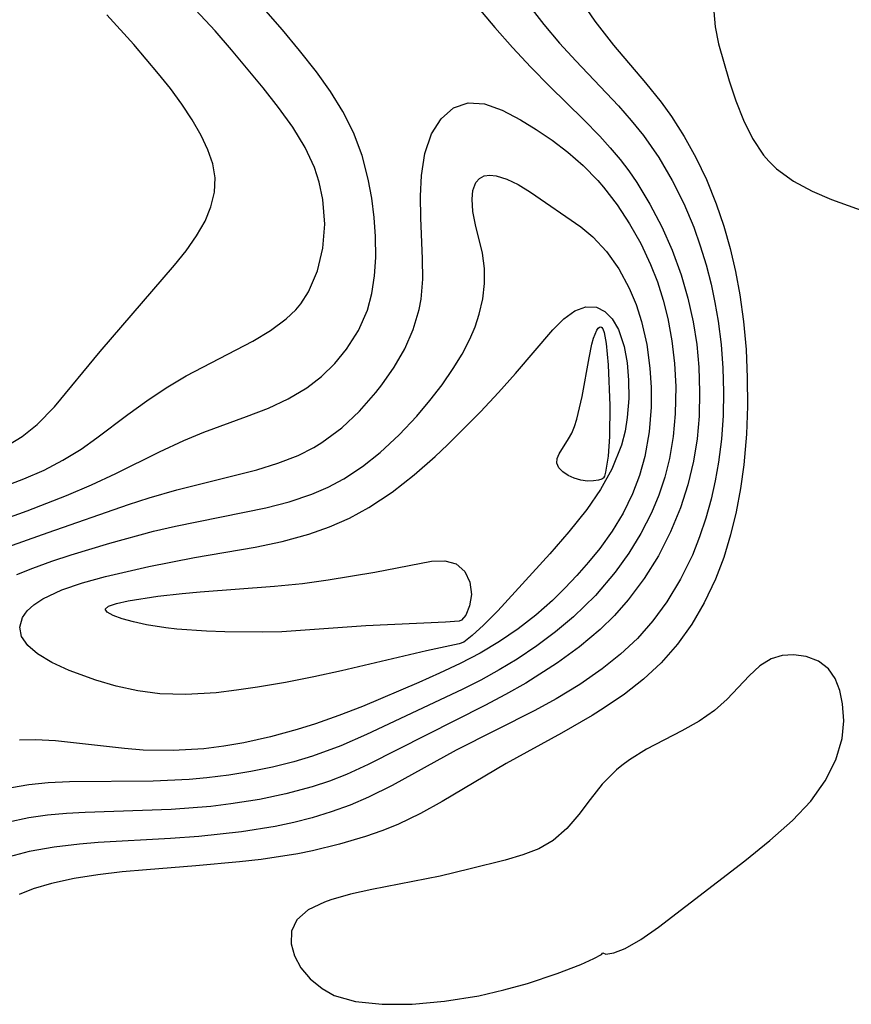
# Model space of a CAD drawing. Header units: metres. Extents: x 1073367 to 1082519, y 1569854 to 1574957.
# Tile 64 of 256: x 1074268 to 1074326, y 1573146 to 1573214. Entities that reach past the tile are written whole.
import ezdxf

# ---------------------------------------------------------------- set-up
doc = ezdxf.new("R2010")
doc.units = ezdxf.units.M
doc.layers.add('CGG_CurvaNivelLidar_v1', color=253, linetype='Continuous', lineweight=30)

msp = doc.modelspace()

# ---------------------------------------------------------------- linework, layer by layer
at = {"layer": 'CGG_CurvaNivelLidar_v1'}
for p, q in [((1074298.8748, 1573221.0715, 64), (1074304.3965, 1573213.9928, 64)), ((1074298.7889, 1573216.4042, 63.5), (1074300.9708, 1573213.7914, 63.5)), ((1074281.5131, 1573213.5603, 64), (1074279.4455, 1573215.7945, 64)), ((1074307.1205, 1573215.415, 64.5), (1074307.9428, 1573214.2248, 64.5)), ((1074275.8539, 1573212.5988, 64.5), (1074273.9749, 1573214.6772, 64.5)), ((1074286.192, 1573213.6274, 63.5), (1074285.0395, 1573214.9461, 63.5)), ((1074316.2092, 1573214.9165, 65), (1074316.3018, 1573213.8444, 65)), ((1074304.3965, 1573213.9928, 64), (1074305.4801, 1573212.7106, 64)), ((1074307.9428, 1573214.2248, 64.5), (1074309.2279, 1573212.5725, 64.5)), ((1074282.6573, 1573212.2447, 64), (1074281.5131, 1573213.5603, 64)), ((1074287.3855, 1573212.1963, 63.5), (1074286.192, 1573213.6274, 63.5)), ((1074300.9708, 1573213.7914, 63.5), (1074302.2067, 1573212.3955, 63.5)), ((1074316.3018, 1573213.8444, 65), (1074316.5459, 1573212.6468, 65)), ((1074277.5822, 1573210.5765, 64.5), (1074275.8539, 1573212.5988, 64.5)), ((1074305.4801, 1573212.7106, 64), (1074306.6045, 1573211.4644, 64)), ((1074316.5459, 1573212.6468, 65), (1074317.2937, 1573210.073, 65)), ((1074284.8483, 1573209.5924, 64), (1074282.6573, 1573212.2447, 64)), ((1074288.5687, 1573210.6956, 63.5), (1074287.3855, 1573212.1963, 63.5)), ((1074302.2067, 1573212.3955, 63.5), (1074303.4828, 1573211.0287, 63.5)), ((1074309.2279, 1573212.5725, 64.5), (1074311.4656, 1573209.9332, 64.5)), ((1074306.6045, 1573211.4644, 64), (1074309.5712, 1573208.3372, 64)), ((1074278.4049, 1573209.5553, 64.5), (1074277.5822, 1573210.5765, 64.5)), ((1074289.54, 1573209.3387, 63.5), (1074288.5687, 1573210.6956, 63.5)), ((1074303.4828, 1573211.0287, 63.5), (1074304.7932, 1573209.6935, 63.5)), ((1074311.4656, 1573209.9332, 64.5), (1074312.5476, 1573208.5897, 64.5)), ((1074317.2937, 1573210.073, 65), (1074317.7527, 1573208.69, 65)), ((1074279.2063, 1573208.4619, 64.5), (1074278.4049, 1573209.5553, 64.5)), ((1074285.9233, 1573208.2223, 64), (1074284.8483, 1573209.5924, 64)), ((1074290.4091, 1573207.9421, 63.5), (1074289.54, 1573209.3387, 63.5)), ((1074304.7932, 1573209.6935, 63.5), (1074307.1385, 1573207.3949, 63.5)), ((1074298.108, 1573208.1885, 63), (1074299.1235, 1573208.5506, 63)), ((1074299.1235, 1573208.5506, 63), (1074300.2541, 1573208.4688, 63)), ((1074312.5476, 1573208.5897, 64.5), (1074313.2642, 1573207.6028, 64.5)), ((1074317.7527, 1573208.69, 65), (1074318.2801, 1573207.3398, 65)), ((1074279.9244, 1573207.3624, 64.5), (1074279.2063, 1573208.4619, 64.5)), ((1074286.917, 1573206.8437, 64), (1074285.9233, 1573208.2223, 64)), ((1074291.1401, 1573206.4934, 63.5), (1074290.4091, 1573207.9421, 63.5)), ((1074297.2396, 1573207.4414, 63), (1074298.108, 1573208.1885, 63)), ((1074300.2541, 1573208.4688, 63), (1074301.475, 1573208.0339, 63)), ((1074301.475, 1573208.0339, 63), (1074302.772, 1573207.3568, 63)), ((1074309.5712, 1573208.3372, 64), (1074310.471, 1573207.3202, 64)), ((1074280.5468, 1573206.2684, 64.5), (1074279.9244, 1573207.3624, 64.5)), ((1074296.5654, 1573206.3841, 63), (1074297.2396, 1573207.4414, 63)), ((1074302.772, 1573207.3568, 63), (1074303.8562, 1573206.6956, 63)), ((1074307.1385, 1573207.3949, 63.5), (1074308.2785, 1573206.2263, 63.5)), ((1074310.471, 1573207.3202, 64), (1074311.3211, 1573206.2661, 64)), ((1074313.2642, 1573207.6028, 64.5), (1074314.1592, 1573206.1982, 64.5)), ((1074318.2801, 1573207.3398, 65), (1074318.906, 1573206.0641, 65)), ((1074287.7803, 1573205.4369, 64), (1074286.917, 1573206.8437, 64)), ((1074291.7342, 1573204.8868, 63.5), (1074291.1401, 1573206.4934, 63.5)), ((1074303.8562, 1573206.6956, 63), (1074304.958, 1573205.9458, 63)), ((1074281.0119, 1573205.2834, 64.5), (1074280.5468, 1573206.2684, 64.5)), ((1074296.1142, 1573205.0321, 63), (1074296.5654, 1573206.3841, 63)), ((1074304.958, 1573205.9458, 63), (1074306.0524, 1573205.1103, 63)), ((1074308.2785, 1573206.2263, 63.5), (1074309.0053, 1573205.425, 63.5)), ((1074311.3211, 1573206.2661, 64), (1074312.3784, 1573204.7459, 64)), ((1074314.1592, 1573206.1982, 64.5), (1074314.9704, 1573204.7312, 64.5)), ((1074318.906, 1573206.0641, 65), (1074319.6678, 1573204.9104, 65)), ((1074281.3461, 1573204.3047, 64.5), (1074281.0119, 1573205.2834, 64.5)), ((1074288.4299, 1573204.0471, 64), (1074287.7803, 1573205.4369, 64)), ((1074306.0524, 1573205.1103, 63), (1074307.114, 1573204.186, 63)), ((1074309.0053, 1573205.425, 63.5), (1074309.6965, 1573204.5961, 63.5)), ((1074292.1675, 1573203.2302, 63.5), (1074291.7342, 1573204.8868, 63.5)), ((1074295.8754, 1573203.4913, 63), (1074296.1142, 1573205.0321, 63)), ((1074309.6965, 1573204.5961, 63.5), (1074310.2892, 1573203.8118, 63.5)), ((1074312.3784, 1573204.7459, 64), (1074313.3198, 1573203.1456, 64)), ((1074314.9704, 1573204.7312, 64.5), (1074315.699, 1573203.2109, 64.5)), ((1074319.6678, 1573204.9104, 65), (1074320.0317, 1573204.4823, 65)), ((1074320.0317, 1573204.4823, 65), (1074320.5752, 1573203.9546, 65)), ((1074281.5079, 1573203.3244, 64.5), (1074281.3461, 1573204.3047, 64.5)), ((1074288.7609, 1573203.032, 64), (1074288.4299, 1573204.0471, 64)), ((1074307.114, 1573204.186, 63), (1074308.139, 1573203.1401, 63)), ((1074310.2892, 1573203.8118, 63.5), (1074310.8471, 1573203.0018, 63.5)), ((1074320.5752, 1573203.9546, 65), (1074321.7572, 1573203.0963, 65)), ((1074281.4609, 1573202.3181, 64.5), (1074281.5079, 1573203.3244, 64.5)), ((1074289.0166, 1573201.8087, 64), (1074288.7609, 1573203.032, 64)), ((1074292.4169, 1573201.9027, 63.5), (1074292.1675, 1573203.2302, 63.5)), ((1074295.8035, 1573202.0418, 63), (1074295.8754, 1573203.4913, 63)), ((1074299.6536, 1573202.995, 62.5), (1074299.9051, 1573203.2861, 62.5)), ((1074299.9051, 1573203.2861, 62.5), (1074300.2328, 1573203.4627, 62.5)), ((1074300.2328, 1573203.4627, 62.5), (1074300.6274, 1573203.5156, 62.5)), ((1074300.6274, 1573203.5156, 62.5), (1074301.0794, 1573203.4602, 62.5)), ((1074301.0794, 1573203.4602, 62.5), (1074301.8034, 1573203.2315, 62.5)), ((1074301.8034, 1573203.2315, 62.5), (1074302.5912, 1573202.8545, 62.5)), ((1074308.139, 1573203.1401, 63), (1074308.534, 1573202.6837, 63)), ((1074313.3198, 1573203.1456, 64), (1074314.1208, 1573201.5454, 64)), ((1074315.699, 1573203.2109, 64.5), (1074316.3872, 1573201.5152, 64.5)), ((1074321.7572, 1573203.0963, 65), (1074323.0533, 1573202.4023, 65)), ((1074281.219, 1573201.3129, 64.5), (1074281.4609, 1573202.3181, 64.5)), ((1074299.3888, 1573201.832, 62.5), (1074299.4463, 1573202.4372, 62.5)), ((1074299.4463, 1573202.4372, 62.5), (1074299.6536, 1573202.995, 62.5)), ((1074302.5912, 1573202.8545, 62.5), (1074303.4483, 1573202.3337, 62.5)), ((1074303.4483, 1573202.3337, 62.5), (1074306.9697, 1573199.9153, 62.5)), ((1074308.534, 1573202.6837, 63), (1074309.4847, 1573201.4483, 63)), ((1074310.8471, 1573203.0018, 63.5), (1074311.7713, 1573201.4867, 63.5)), ((1074323.0533, 1573202.4023, 65), (1074324.3965, 1573201.824, 65)), ((1074289.1372, 1573200.1096, 64), (1074289.0166, 1573201.8087, 64)), ((1074292.5893, 1573200.5689, 63.5), (1074292.4169, 1573201.9027, 63.5)), ((1074295.8231, 1573200.5381, 63), (1074295.8035, 1573202.0418, 63)), ((1074299.4542, 1573200.9844, 62.5), (1074299.3888, 1573201.832, 62.5)), ((1074324.3965, 1573201.824, 65), (1074326.7303, 1573200.9784, 65)), ((1074280.8092, 1573200.3191, 64.5), (1074281.219, 1573201.3129, 64.5)), ((1074299.6319, 1573200.0604, 62.5), (1074299.4542, 1573200.9844, 62.5)), ((1074309.4847, 1573201.4483, 63), (1074310.3504, 1573200.1312, 63)), ((1074311.7713, 1573201.4867, 63.5), (1074312.5957, 1573199.9102, 63.5)), ((1074314.1208, 1573201.5454, 64), (1074314.8169, 1573199.8912, 64)), ((1074316.3872, 1573201.5152, 64.5), (1074316.9039, 1573199.9729, 64.5)), ((1074280.2133, 1573199.2793, 64.5), (1074280.8092, 1573200.3191, 64.5)), ((1074292.6818, 1573199.239, 63.5), (1074292.5893, 1573200.5689, 63.5)), ((1074295.9514, 1573197.6892, 63), (1074295.8231, 1573200.5381, 63)), ((1074289.0099, 1573198.4394, 64), (1074289.1372, 1573200.1096, 64)), ((1074300.1117, 1573198.0772, 62.5), (1074299.6319, 1573200.0604, 62.5)), ((1074306.9697, 1573199.9153, 62.5), (1074307.7926, 1573199.2303, 62.5)), ((1074310.3504, 1573200.1312, 63), (1074311.128, 1573198.747, 63)), ((1074312.5957, 1573199.9102, 63.5), (1074313.318, 1573198.281, 63.5)), ((1074314.8169, 1573199.8912, 64), (1074315.2751, 1573198.5895, 64)), ((1074316.9039, 1573199.9729, 64.5), (1074317.3427, 1573198.398, 64.5)), ((1074279.4918, 1573198.2564, 64.5), (1074280.2133, 1573199.2793, 64.5)), ((1074292.6861, 1573197.7706, 63.5), (1074292.6818, 1573199.239, 63.5)), ((1074307.7926, 1573199.2303, 62.5), (1074308.7531, 1573198.192, 62.5)), ((1074278.6809, 1573197.2421, 64.5), (1074279.4918, 1573198.2564, 64.5)), ((1074288.6419, 1573196.8452, 64), (1074289.0099, 1573198.4394, 64)), ((1074311.128, 1573198.747, 63), (1074311.8083, 1573197.3054, 63)), ((1074313.318, 1573198.281, 63.5), (1074313.9436, 1573196.5682, 63.5)), ((1074315.2751, 1573198.5895, 64), (1074315.6737, 1573197.2642, 64)), ((1074317.3427, 1573198.398, 64.5), (1074317.7122, 1573196.7977, 64.5)), ((1074292.6032, 1573196.5095, 63.5), (1074292.6861, 1573197.7706, 63.5)), ((1074295.9543, 1573196.2726, 63), (1074295.9514, 1573197.6892, 63)), ((1074300.2622, 1573197.0061, 62.5), (1074300.1117, 1573198.0772, 62.5)), ((1074308.7531, 1573198.192, 62.5), (1074309.6028, 1573196.9876, 62.5)), ((1074273.503, 1573191.2407, 64.5), (1074278.6809, 1573197.2421, 64.5)), ((1074288.0167, 1573195.3808, 64), (1074288.6419, 1573196.8452, 64)), ((1074300.2672, 1573195.9789, 62.5), (1074300.2622, 1573197.0061, 62.5)), ((1074309.6028, 1573196.9876, 62.5), (1074310.3288, 1573195.649, 62.5)), ((1074311.8083, 1573197.3054, 63), (1074312.2882, 1573196.0773, 63)), ((1074315.6737, 1573197.2642, 64), (1074316.0189, 1573195.9205, 64)), ((1074292.4196, 1573195.2854, 63.5), (1074292.6032, 1573196.5095, 63.5)), ((1074295.84, 1573194.8795, 63), (1074295.9543, 1573196.2726, 63)), ((1074313.9436, 1573196.5682, 63.5), (1074314.4179, 1573194.9527, 63.5)), ((1074317.7122, 1573196.7977, 64.5), (1074318.0158, 1573195.1775, 64.5)), ((1074300.1426, 1573194.9147, 62.5), (1074300.2672, 1573195.9789, 62.5)), ((1074310.3288, 1573195.649, 62.5), (1074310.803, 1573194.5139, 62.5)), ((1074312.2882, 1573196.0773, 63), (1074312.6925, 1573194.8207, 63)), ((1074316.0189, 1573195.9205, 64), (1074316.2963, 1573194.6447, 64)), ((1074287.482, 1573194.566, 64), (1074288.0167, 1573195.3808, 64)), ((1074292.1067, 1573194.1109, 63.5), (1074292.4196, 1573195.2854, 63.5)), ((1074295.7119, 1573194.1602, 63), (1074295.84, 1573194.8795, 63)), ((1074299.8941, 1573193.8322, 62.5), (1074300.1426, 1573194.9147, 62.5)), ((1074312.6925, 1573194.8207, 63), (1074313.0186, 1573193.5412, 63)), ((1074314.4179, 1573194.9527, 63.5), (1074314.7856, 1573193.3096, 63.5)), ((1074318.0158, 1573195.1775, 64.5), (1074318.2785, 1573193.3201, 64.5)), ((1074286.4577, 1573193.5054, 64), (1074287.1234, 1573194.141, 64)), ((1074287.1234, 1573194.141, 64), (1074287.482, 1573194.566, 64)), ((1074291.487, 1573192.7006, 63.5), (1074292.1067, 1573194.1109, 63.5)), ((1074295.2983, 1573192.7701, 63), (1074295.7119, 1573194.1602, 63)), ((1074306.5437, 1573194.0694, 62), (1074307.3128, 1573194.3477, 62)), ((1074307.3128, 1573194.3477, 62), (1074308.0481, 1573194.3232, 62)), ((1074308.0481, 1573194.3232, 62), (1074308.6353, 1573194.0315, 62)), ((1074310.803, 1573194.5139, 62.5), (1074311.1859, 1573193.3232, 62.5)), ((1074316.2963, 1573194.6447, 64), (1074316.5227, 1573193.3574, 64)), ((1074285.3595, 1573192.6927, 64), (1074286.4577, 1573193.5054, 64)), ((1074299.6047, 1573192.9561, 62.5), (1074299.8941, 1573193.8322, 62.5)), ((1074305.0099, 1573192.7575, 62), (1074305.7788, 1573193.5177, 62)), ((1074305.7788, 1573193.5177, 62), (1074306.5437, 1573194.0694, 62)), ((1074308.6353, 1573194.0315, 62), (1074309.1411, 1573193.5161, 62)), ((1074309.1411, 1573193.5161, 62), (1074309.5727, 1573192.7733, 62)), ((1074313.0186, 1573193.5412, 63), (1074313.3045, 1573191.9754, 63)), ((1074294.704, 1573191.4307, 63), (1074295.2983, 1573192.7701, 63)), ((1074299.2392, 1573192.0869, 62.5), (1074299.6047, 1573192.9561, 62.5)), ((1074302.4223, 1573189.7044, 62), (1074305.0099, 1573192.7575, 62)), ((1074307.8441, 1573192.1733, 61.5), (1074308.0662, 1573192.7257, 61.5)), ((1074308.0662, 1573192.7257, 61.5), (1074308.1679, 1573192.8681, 61.5)), ((1074308.1679, 1573192.8681, 61.5), (1074308.2559, 1573192.9368, 61.5)), ((1074308.2559, 1573192.9368, 61.5), (1074308.3435, 1573192.9494, 61.5)), ((1074308.3435, 1573192.9494, 61.5), (1074308.4163, 1573192.9115, 61.5)), ((1074308.4163, 1573192.9115, 61.5), (1074308.4934, 1573192.8107, 61.5)), ((1074308.4934, 1573192.8107, 61.5), (1074308.5924, 1573192.5546, 61.5)), ((1074309.5727, 1573192.7733, 62), (1074309.9721, 1573191.5761, 62)), ((1074311.1859, 1573193.3232, 62.5), (1074311.5436, 1573191.7244, 62.5)), ((1074314.7856, 1573193.3096, 63.5), (1074315.0266, 1573191.7368, 63.5)), ((1074316.5227, 1573193.3574, 64), (1074316.7262, 1573191.7219, 64)), ((1074318.2785, 1573193.3201, 64.5), (1074318.4553, 1573191.3675, 64.5)), ((1074284.1395, 1573191.9625, 64), (1074285.3595, 1573192.6927, 64)), ((1074290.6548, 1573191.3948, 63.5), (1074291.487, 1573192.7006, 63.5)), ((1074298.7043, 1573191.0571, 62.5), (1074299.2392, 1573192.0869, 62.5)), ((1074307.7312, 1573191.7525, 61.5), (1074307.8441, 1573192.1733, 61.5)), ((1074308.5924, 1573192.5546, 61.5), (1074308.7326, 1573191.7903, 61.5)), ((1074279.4918, 1573189.5527, 64), (1074284.1395, 1573191.9625, 64)), ((1074289.8384, 1573190.4047, 63.5), (1074290.6548, 1573191.3948, 63.5)), ((1074293.9654, 1573190.1424, 63), (1074294.704, 1573191.4307, 63)), ((1074307.53, 1573190.7861, 61.5), (1074307.7312, 1573191.7525, 61.5)), ((1074308.7326, 1573191.7903, 61.5), (1074308.8601, 1573190.3041, 61.5)), ((1074309.9721, 1573191.5761, 62), (1074310.1782, 1573190.4547, 62)), ((1074311.5436, 1573191.7244, 62.5), (1074311.7626, 1573190.0783, 62.5)), ((1074313.3045, 1573191.9754, 63), (1074313.4834, 1573190.3935, 63)), ((1074315.0266, 1573191.7368, 63.5), (1074315.1715, 1573190.1511, 63.5)), ((1074316.7262, 1573191.7219, 64), (1074316.8452, 1573190.0776, 64)), ((1074318.4553, 1573191.3675, 64.5), (1074318.5442, 1573189.4052, 64.5)), ((1074270.3313, 1573187.3933, 64.5), (1074273.503, 1573191.2407, 64.5)), ((1074298.0839, 1573190.0447, 62.5), (1074298.7043, 1573191.0571, 62.5)), ((1074307.0558, 1573188.102, 61.5), (1074307.53, 1573190.7861, 61.5)), ((1074288.9147, 1573189.5031, 63.5), (1074289.8384, 1573190.4047, 63.5)), ((1074293.1108, 1573188.9081, 63), (1074293.9654, 1573190.1424, 63)), ((1074297.3041, 1573188.921, 62.5), (1074298.0839, 1573190.0447, 62.5)), ((1074308.8601, 1573190.3041, 61.5), (1074308.9807, 1573187.4747, 61.5)), ((1074310.1782, 1573190.4547, 62), (1074310.2848, 1573189.2386, 62)), ((1074311.7626, 1573190.0783, 62.5), (1074311.846, 1573188.725, 62.5)), ((1074313.4834, 1573190.3935, 63), (1074313.5637, 1573188.8055, 63)), ((1074315.1715, 1573190.1511, 63.5), (1074315.228, 1573188.438, 63.5)), ((1074316.8452, 1573190.0776, 64), (1074316.8875, 1573188.4288, 64)), ((1074278.1032, 1573188.7149, 64), (1074279.4918, 1573189.5527, 64)), ((1074287.887, 1573188.7071, 63.5), (1074288.9147, 1573189.5031, 63.5)), ((1074301.2353, 1573188.3728, 62), (1074302.4223, 1573189.7044, 62)), ((1074318.5442, 1573189.4052, 64.5), (1074318.5534, 1573187.44, 64.5)), ((1074276.7494, 1573187.8061, 64), (1074278.1032, 1573188.7149, 64)), ((1074286.6047, 1573187.947, 63.5), (1074287.887, 1573188.7071, 63.5)), ((1074292.7036, 1573188.384, 63), (1074293.1108, 1573188.9081, 63)), ((1074296.4552, 1573187.8201, 62.5), (1074297.3041, 1573188.921, 62.5)), ((1074310.2848, 1573189.2386, 62), (1074310.291, 1573187.9583, 62)), ((1074311.846, 1573188.725, 62.5), (1074311.8453, 1573187.366, 62.5)), ((1074313.5637, 1573188.8055, 63), (1074313.5312, 1573186.8962, 63)), ((1074285.226, 1573187.3036, 63.5), (1074286.6047, 1573187.947, 63.5)), ((1074291.5685, 1573187.0921, 63), (1074292.7036, 1573188.384, 63)), ((1074299.9723, 1573187.0352, 62), (1074301.2353, 1573188.3728, 62)), ((1074306.6849, 1573186.522, 61.5), (1074307.0558, 1573188.102, 61.5)), ((1074310.291, 1573187.9583, 62), (1074310.1893, 1573186.6411, 62)), ((1074315.228, 1573188.438, 63.5), (1074315.1838, 1573186.7274, 63.5)), ((1074316.8875, 1573188.4288, 64), (1074316.8551, 1573186.7815, 64)), ((1074269.1282, 1573186.1582, 64.5), (1074270.3313, 1573187.3933, 64.5)), ((1074275.4301, 1573186.8469, 64), (1074276.7494, 1573187.8061, 64)), ((1074283.6992, 1573186.704, 63.5), (1074285.226, 1573187.3036, 63.5)), ((1074295.5487, 1573186.7477, 62.5), (1074296.4552, 1573187.8201, 62.5)), ((1074308.9807, 1573187.4747, 61.5), (1074308.9527, 1573185.3179, 61.5)), ((1074311.8453, 1573187.366, 62.5), (1074311.7139, 1573185.6365, 62.5)), ((1074318.5534, 1573187.44, 64.5), (1074318.4817, 1573185.4787, 64.5)), ((1074273.2862, 1573185.2221, 64), (1074275.4301, 1573186.8469, 64)), ((1074280.7328, 1573185.6163, 63.5), (1074283.6992, 1573186.704, 63.5)), ((1074290.3188, 1573185.9166, 63), (1074291.5685, 1573187.0921, 63)), ((1074294.3192, 1573185.4346, 62.5), (1074295.5487, 1573186.7477, 62.5)), ((1074297.6766, 1573184.7421, 62), (1074299.9723, 1573187.0352, 62)), ((1074310.1893, 1573186.6411, 62), (1074310.0446, 1573185.7037, 62)), ((1074313.5312, 1573186.8962, 63), (1074313.3904, 1573185.3275, 63)), ((1074315.1838, 1573186.7274, 63.5), (1074315.0478, 1573185.1513, 63.5)), ((1074316.8551, 1573186.7815, 64), (1074316.7442, 1573185.1418, 64)), ((1074268.0736, 1573185.3157, 64.5), (1074269.1282, 1573186.1582, 64.5)), ((1074288.949, 1573184.8948, 63), (1074290.3188, 1573185.9166, 63)), ((1074306.3249, 1573185.5638, 61.5), (1074306.5211, 1573186.0287, 61.5)), ((1074306.5211, 1573186.0287, 61.5), (1074306.6849, 1573186.522, 61.5)), ((1074267.1338, 1573184.7471, 64.5), (1074268.0736, 1573185.3157, 64.5)), ((1074272.1867, 1573184.4507, 64), (1074273.2862, 1573185.2221, 64)), ((1074279.3425, 1573185.0521, 63.5), (1074280.7328, 1573185.6163, 63.5)), ((1074293.0055, 1573184.209, 62.5), (1074294.3192, 1573185.4346, 62.5)), ((1074306.1104, 1573185.1658, 61.5), (1074306.3249, 1573185.5638, 61.5)), ((1074308.9527, 1573185.3179, 61.5), (1074308.8584, 1573183.9412, 61.5)), ((1074310.0446, 1573185.7037, 62), (1074309.7923, 1573184.7205, 62)), ((1074311.7139, 1573185.6365, 62.5), (1074311.4184, 1573183.9358, 62.5)), ((1074313.3904, 1573185.3275, 63), (1074313.1322, 1573183.783, 63)), ((1074318.4817, 1573185.4787, 64.5), (1074318.2984, 1573183.3487, 64.5)), ((1074277.6488, 1573184.2623, 63.5), (1074279.3425, 1573185.0521, 63.5)), ((1074287.2997, 1573184.0037, 63), (1074288.3864, 1573184.552, 63)), ((1074288.3864, 1573184.552, 63), (1074288.949, 1573184.8948, 63)), ((1074296.8276, 1573183.9395, 62), (1074297.6766, 1573184.7421, 62)), ((1074305.4474, 1573184.1093, 61.5), (1074306.1104, 1573185.1658, 61.5)), ((1074309.7923, 1573184.7205, 62), (1074309.1099, 1573183.0402, 62)), ((1074315.0478, 1573185.1513, 63.5), (1074314.8072, 1573183.5934, 63.5)), ((1074316.7442, 1573185.1418, 64), (1074316.5457, 1573183.5257, 64)), ((1074270.9247, 1573183.6767, 64), (1074272.1867, 1573184.4507, 64)), ((1074274.6026, 1573182.7423, 63.5), (1074277.6488, 1573184.2623, 63.5)), ((1074285.8862, 1573183.4537, 63), (1074287.2997, 1573184.0037, 63)), ((1074291.7767, 1573183.2335, 62.5), (1074293.0055, 1573184.209, 62.5)), ((1074295.3612, 1573182.6429, 62), (1074296.8276, 1573183.9395, 62)), ((1074305.3021, 1573183.7865, 61.5), (1074305.4474, 1573184.1093, 61.5)), ((1074308.8584, 1573183.9412, 61.5), (1074308.6877, 1573182.8479, 61.5)), ((1074311.4184, 1573183.9358, 62.5), (1074311.0483, 1573182.6096, 62.5)), ((1074269.6058, 1573182.9867, 64), (1074270.9247, 1573183.6767, 64)), ((1074284.4101, 1573183.0012, 63), (1074285.8862, 1573183.4537, 63)), ((1074290.469, 1573182.3769, 62.5), (1074291.7767, 1573183.2335, 62.5)), ((1074305.2842, 1573183.4629, 61.5), (1074305.3021, 1573183.7865, 61.5)), ((1074305.4234, 1573183.1501, 61.5), (1074305.2842, 1573183.4629, 61.5)), ((1074305.6964, 1573182.8612, 61.5), (1074305.4234, 1573183.1501, 61.5)), ((1074313.1322, 1573183.783, 63), (1074312.8071, 1573182.4905, 63)), ((1074314.8072, 1573183.5934, 63.5), (1074314.4178, 1573181.9514, 63.5)), ((1074316.5457, 1573183.5257, 64), (1074316.314, 1573182.2401, 64)), ((1074318.2984, 1573183.3487, 64.5), (1074318.0676, 1573181.7012, 64.5)), ((1074268.1897, 1573182.3631, 64), (1074269.6058, 1573182.9867, 64)), ((1074272.9086, 1573181.9517, 63.5), (1074274.6026, 1573182.7423, 63.5)), ((1074278.8366, 1573181.6165, 63), (1074284.4101, 1573183.0012, 63)), ((1074293.8303, 1573181.4393, 62), (1074295.3612, 1573182.6429, 62)), ((1074306.0681, 1573182.6106, 61.5), (1074305.6964, 1573182.8612, 61.5)), ((1074306.5033, 1573182.4121, 61.5), (1074306.0681, 1573182.6106, 61.5)), ((1074309.1099, 1573183.0402, 62), (1074308.3283, 1573181.6397, 62)), ((1074308.6038, 1573182.5655, 61.5), (1074308.5436, 1573182.4354, 61.5)), ((1074308.6877, 1573182.8479, 61.5), (1074308.6038, 1573182.5655, 61.5)), ((1074311.0483, 1573182.6096, 62.5), (1074310.5609, 1573181.3247, 62.5)), ((1074312.8071, 1573182.4905, 63), (1074312.3885, 1573181.2277, 63)), ((1074266.9866, 1573181.9071, 64), (1074268.1897, 1573182.3631, 64)), ((1074271.1805, 1573181.2053, 63.5), (1074272.9086, 1573181.9517, 63.5)), ((1074288.2347, 1573181.3101, 62.5), (1074289.3755, 1573181.7996, 62.5)), ((1074289.3755, 1573181.7996, 62.5), (1074290.469, 1573182.3769, 62.5)), ((1074306.9677, 1573182.2782, 61.5), (1074306.5033, 1573182.4121, 61.5)), ((1074307.4279, 1573182.2172, 61.5), (1074306.9677, 1573182.2782, 61.5)), ((1074307.845, 1573182.2257, 61.5), (1074307.4279, 1573182.2172, 61.5)), ((1074308.1877, 1573182.2779, 61.5), (1074307.845, 1573182.2257, 61.5)), ((1074308.4189, 1573182.3456, 61.5), (1074308.1877, 1573182.2779, 61.5)), ((1074308.5, 1573182.405, 61.5), (1074308.4189, 1573182.3456, 61.5)), ((1074308.5436, 1573182.4354, 61.5), (1074308.5, 1573182.405, 61.5)), ((1074314.4178, 1573181.9514, 63.5), (1074313.901, 1573180.347, 63.5)), ((1074316.314, 1573182.2401, 64), (1074316.024, 1573180.97, 64)), ((1074268.441, 1573180.1521, 63.5), (1074271.1805, 1573181.2053, 63.5)), ((1074276.915, 1573181.0534, 63), (1074278.8366, 1573181.6165, 63)), ((1074286.6579, 1573180.7834, 62.5), (1074288.2347, 1573181.3101, 62.5)), ((1074292.2168, 1573180.3698, 62), (1074293.8303, 1573181.4393, 62)), ((1074308.3283, 1573181.6397, 62), (1074307.3774, 1573180.242, 62)), ((1074310.5609, 1573181.3247, 62.5), (1074309.9108, 1573179.9951, 62.5)), ((1074312.3885, 1573181.2277, 63), (1074311.8795, 1573179.9999, 63)), ((1074318.0676, 1573181.7012, 64.5), (1074317.7607, 1573180.074, 64.5)), ((1074269.885, 1573178.6482, 63), (1074275.4735, 1573180.5827, 63)), ((1074275.4735, 1573180.5827, 63), (1074276.915, 1573181.0534, 63)), ((1074285.0302, 1573180.3618, 62.5), (1074286.6579, 1573180.7834, 62.5)), ((1074316.024, 1573180.97, 64), (1074315.657, 1573179.636, 64)), ((1074263.8568, 1573178.503, 63.5), (1074268.441, 1573180.1521, 63.5)), ((1074278.7611, 1573179.0903, 62.5), (1074285.0302, 1573180.3618, 62.5)), ((1074290.8714, 1573179.6457, 62), (1074292.2168, 1573180.3698, 62)), ((1074307.3774, 1573180.242, 62), (1074306.1318, 1573178.6754, 62)), ((1074309.9108, 1573179.9951, 62.5), (1074309.1479, 1573178.7264, 62.5)), ((1074311.8795, 1573179.9999, 63), (1074311.145, 1573178.565, 63)), ((1074313.901, 1573180.347, 63.5), (1074313.2114, 1573178.6742, 63.5)), ((1074317.7607, 1573180.074, 64.5), (1074317.3757, 1573178.4738, 64.5)), ((1074277.2277, 1573178.7245, 62.5), (1074278.7611, 1573179.0903, 62.5)), ((1074288.0228, 1573178.5127, 62), (1074289.4705, 1573179.028, 62)), ((1074289.4705, 1573179.028, 62), (1074290.8714, 1573179.6457, 62)), ((1074315.657, 1573179.636, 64), (1074315.2259, 1573178.3282, 64)), ((1074266.7039, 1573177.4974, 63), (1074269.885, 1573178.6482, 63)), ((1074274.1889, 1573177.9011, 62.5), (1074277.2277, 1573178.7245, 62.5)), ((1074286.1761, 1573178.0072, 62), (1074288.0228, 1573178.5127, 62)), ((1074306.1318, 1573178.6754, 62), (1074304.8073, 1573177.1615, 62)), ((1074309.1479, 1573178.7264, 62.5), (1074308.287, 1573177.523, 62.5)), ((1074311.145, 1573178.565, 63), (1074310.2982, 1573177.1901, 63)), ((1074313.2114, 1573178.6742, 63.5), (1074312.3542, 1573177.0141, 63.5)), ((1074317.3757, 1573178.4738, 64.5), (1074316.9049, 1573176.9097, 64.5)), ((1074271.4866, 1573177.093, 62.5), (1074274.1889, 1573177.9011, 62.5)), ((1074284.2891, 1573177.6076, 62), (1074286.1761, 1573178.0072, 62)), ((1074315.2259, 1573178.3282, 64), (1074314.721, 1573177.0545, 64)), ((1074270.145, 1573176.6453, 62.5), (1074271.4866, 1573177.093, 62.5)), ((1074280.0846, 1573176.8883, 62), (1074284.2891, 1573177.6076, 62)), ((1074304.8073, 1573177.1615, 62), (1074301.1791, 1573173.1868, 62)), ((1074308.287, 1573177.523, 62.5), (1074307.5006, 1573176.5666, 62.5)), ((1074310.2982, 1573177.1901, 63), (1074309.3533, 1573175.8776, 63)), ((1074312.3542, 1573177.0141, 63.5), (1074311.3633, 1573175.4323, 63.5)), ((1074314.721, 1573177.0545, 64), (1074313.9048, 1573175.3951, 64)), ((1074268.8303, 1573176.1638, 62.5), (1074270.145, 1573176.6453, 62.5)), ((1074273.8894, 1573175.5847, 62), (1074276.8931, 1573176.2817, 62)), ((1074276.8931, 1573176.2817, 62), (1074280.0846, 1573176.8883, 62)), ((1074292.6151, 1573175.8728, 61.5), (1074296.5771, 1573176.6375, 61.5)), ((1074296.5771, 1573176.6375, 61.5), (1074297.5077, 1573176.6732, 61.5)), ((1074297.5077, 1573176.6732, 61.5), (1074298.2881, 1573176.4528, 61.5)), ((1074298.2881, 1573176.4528, 61.5), (1074298.8781, 1573175.9222, 61.5)), ((1074307.5006, 1573176.5666, 62.5), (1074306.6749, 1573175.6407, 62.5)), ((1074316.9049, 1573176.9097, 64.5), (1074316.3341, 1573175.3932, 64.5)), ((1074267.7188, 1573175.713, 62.5), (1074268.8303, 1573176.1638, 62.5)), ((1074289.3862, 1573175.3454, 61.5), (1074292.6151, 1573175.8728, 61.5)), ((1074298.8781, 1573175.9222, 61.5), (1074299.2403, 1573175.1741, 61.5)), ((1074306.6749, 1573175.6407, 62.5), (1074305.8487, 1573174.7569, 62.5)), ((1074309.3533, 1573175.8776, 63), (1074307.974, 1573174.2595, 63)), ((1074270.8399, 1573174.6488, 62), (1074272.2924, 1573175.1466, 62)), ((1074272.2924, 1573175.1466, 62), (1074273.8894, 1573175.5847, 62)), ((1074285.6388, 1573174.8968, 61.5), (1074287.5922, 1573175.0928, 61.5)), ((1074287.5922, 1573175.0928, 61.5), (1074289.3862, 1573175.3454, 61.5)), ((1074299.2403, 1573175.1741, 61.5), (1074299.3498, 1573174.3333, 61.5)), ((1074311.3633, 1573175.4323, 63.5), (1074310.2462, 1573173.9409, 63.5)), ((1074313.9048, 1573175.3951, 64), (1074312.9489, 1573173.8211, 64)), ((1074316.3341, 1573175.3932, 64.5), (1074315.5478, 1573173.7433, 64.5)), ((1074269.5132, 1573174.0188, 62), (1074270.8399, 1573174.6488, 62)), ((1074277.5147, 1573174.2014, 61.5), (1074279.2187, 1573174.4022, 61.5)), ((1074279.2187, 1573174.4022, 61.5), (1074280.4634, 1573174.5128, 61.5)), ((1074280.4634, 1573174.5128, 61.5), (1074285.6388, 1573174.8968, 61.5)), ((1074299.3498, 1573174.3333, 61.5), (1074299.2225, 1573173.5323, 61.5)), ((1074305.8487, 1573174.7569, 62.5), (1074304.9878, 1573173.8997, 62.5)), ((1074307.974, 1573174.2595, 63), (1074306.457, 1573172.7778, 63)), ((1074268.4354, 1573173.1775, 62), (1074268.8926, 1573173.6029, 62)), ((1074268.8926, 1573173.6029, 62), (1074269.5132, 1573174.0188, 62)), ((1074274.0909, 1573173.5052, 61.5), (1074274.6565, 1573173.6976, 61.5)), ((1074274.6565, 1573173.6976, 61.5), (1074275.4585, 1573173.8757, 61.5)), ((1074275.4585, 1573173.8757, 61.5), (1074277.5147, 1573174.2014, 61.5)), ((1074299.2225, 1573173.5323, 61.5), (1074298.9481, 1573172.8917, 61.5)), ((1074304.9878, 1573173.8997, 62.5), (1074303.8306, 1573172.8765, 62.5)), ((1074310.2462, 1573173.9409, 63.5), (1074309.2999, 1573172.8699, 63.5)), ((1074312.9489, 1573173.8211, 64), (1074311.9787, 1573172.4918, 64)), ((1074315.5478, 1573173.7433, 64.5), (1074314.675, 1573172.2555, 64.5)), ((1074268.1162, 1573172.7199, 62), (1074268.4354, 1573173.1775, 62)), ((1074273.8538, 1573173.2939, 61.5), (1074274.0909, 1573173.5052, 61.5)), ((1074273.9902, 1573173.0834, 61.5), (1074273.8538, 1573173.2939, 61.5)), ((1074274.4078, 1573172.8616, 61.5), (1074273.9902, 1573173.0834, 61.5)), ((1074275.0373, 1573172.6371, 61.5), (1074274.4078, 1573172.8616, 61.5)), ((1074298.9481, 1573172.8917, 61.5), (1074298.66, 1573172.5411, 61.5)), ((1074301.1791, 1573173.1868, 62), (1074300.197, 1573172.1947, 62)), ((1074303.8306, 1573172.8765, 62.5), (1074302.5995, 1573171.9229, 62.5)), ((1074309.2999, 1573172.8699, 63.5), (1074308.2948, 1573171.8931, 63.5)), ((1074267.9331, 1573172.0552, 62), (1074268.1162, 1573172.7199, 62)), ((1074275.8249, 1573172.4187, 61.5), (1074275.0373, 1573172.6371, 61.5)), ((1074276.7292, 1573172.2161, 61.5), (1074275.8249, 1573172.4187, 61.5)), ((1074278.074, 1573171.9934, 61.5), (1074276.7292, 1573172.2161, 61.5)), ((1074297.5442, 1573172.392, 61.5), (1074291.9996, 1573172.1323, 61.5)), ((1074298.5, 1573172.4752, 61.5), (1074297.5442, 1573172.392, 61.5)), ((1074298.66, 1573172.5411, 61.5), (1074298.5, 1573172.4752, 61.5)), ((1074300.197, 1573172.1947, 62), (1074299.3923, 1573171.4659, 62)), ((1074306.457, 1573172.7778, 63), (1074305.2083, 1573171.7244, 63)), ((1074311.9787, 1573172.4918, 64), (1074310.8944, 1573171.2595, 64)), ((1074314.675, 1573172.2555, 64.5), (1074313.6818, 1573170.8576, 64.5)), ((1074268.0498, 1573171.3933, 62), (1074267.9331, 1573172.0552, 62)), ((1074278.8587, 1573171.9099, 61.5), (1074278.074, 1573171.9934, 61.5)), ((1074280.9187, 1573171.7759, 61.5), (1074278.8587, 1573171.9099, 61.5)), ((1074282.1978, 1573171.7257, 61.5), (1074280.9187, 1573171.7759, 61.5)), ((1074284.8, 1573171.6983, 61.5), (1074282.1978, 1573171.7257, 61.5)), ((1074286.1503, 1573171.7348, 61.5), (1074284.8, 1573171.6983, 61.5)), ((1074291.9996, 1573172.1323, 61.5), (1074286.1503, 1573171.7348, 61.5)), ((1074302.5995, 1573171.9229, 62.5), (1074301.3025, 1573171.0421, 62.5)), ((1074305.2083, 1573171.7244, 63), (1074303.8971, 1573170.7384, 63)), ((1074308.2948, 1573171.8931, 63.5), (1074306.8634, 1573170.6861, 63.5)), ((1074268.4759, 1573170.7638, 62), (1074268.0498, 1573171.3933, 62)), ((1074298.5, 1573170.8816, 62), (1074296.2275, 1573170.3987, 62)), ((1074298.808, 1573171.0109, 62), (1074298.5, 1573170.8816, 62)), ((1074299.3923, 1573171.4659, 62), (1074298.808, 1573171.0109, 62)), ((1074301.3025, 1573171.0421, 62.5), (1074299.9548, 1573170.2428, 62.5)), ((1074310.8944, 1573171.2595, 64), (1074309.7153, 1573170.1609, 64)), ((1074313.6818, 1573170.8576, 64.5), (1074312.5596, 1573169.5701, 64.5)), ((1074269.1594, 1573170.1834, 62), (1074268.4759, 1573170.7638, 62)), ((1074270.1606, 1573169.5812, 62), (1074269.1594, 1573170.1834, 62)), ((1074296.2275, 1573170.3987, 62), (1074290.2953, 1573169.0028, 62)), ((1074299.9548, 1573170.2428, 62.5), (1074298.5595, 1573169.5105, 62.5)), ((1074303.8971, 1573170.7384, 63), (1074302.5303, 1573169.8219, 63)), ((1074306.8634, 1573170.6861, 63.5), (1074305.3447, 1573169.5674, 63.5)), ((1074309.7153, 1573170.1609, 64), (1074308.4433, 1573169.1504, 64)), ((1074321.7532, 1573170.1239, 65), (1074320.9658, 1573170.077, 65)), ((1074322.6512, 1573169.9989, 65), (1074321.7532, 1573170.1239, 65)), ((1074271.3528, 1573169.0267, 62), (1074270.1606, 1573169.5812, 62)), ((1074298.5595, 1573169.5105, 62.5), (1074297.1337, 1573168.836, 62.5)), ((1074302.5303, 1573169.8219, 63), (1074301.2805, 1573169.0719, 63)), ((1074305.3447, 1573169.5674, 63.5), (1074303.1356, 1573168.1623, 63.5)), ((1074312.5596, 1573169.5701, 64.5), (1074311.3293, 1573168.4326, 64.5)), ((1074320.2148, 1573169.853, 65), (1074319.4275, 1573169.3534, 65)), ((1074320.9658, 1573170.077, 65), (1074320.2148, 1573169.853, 65)), ((1074323.488, 1573169.6806, 65), (1074322.6512, 1573169.9989, 65)), ((1074324.1911, 1573169.1457, 65), (1074323.488, 1573169.6806, 65)), ((1074273.2114, 1573168.3509, 62), (1074271.3528, 1573169.0267, 62)), ((1074290.2953, 1573169.0028, 62), (1074288.3782, 1573168.5893, 62)), ((1074297.1337, 1573168.836, 62.5), (1074295.6853, 1573168.1967, 62.5)), ((1074301.2805, 1573169.0719, 63), (1074299.9995, 1573168.3698, 63)), ((1074308.4433, 1573169.1504, 64), (1074306.8854, 1573168.0645, 64)), ((1074319.4275, 1573169.3534, 65), (1074318.6842, 1573168.6621, 65)), ((1074324.6538, 1573168.4715, 65), (1074324.1911, 1573169.1457, 65)), ((1074274.6355, 1573167.9475, 62), (1074273.2114, 1573168.3509, 62)), ((1074286.4178, 1573168.2083, 62), (1074284.4654, 1573167.8733, 62)), ((1074288.3782, 1573168.5893, 62), (1074286.4178, 1573168.2083, 62)), ((1074295.6853, 1573168.1967, 62.5), (1074291.7599, 1573166.5353, 62.5)), ((1074299.9995, 1573168.3698, 63), (1074298.6958, 1573167.7065, 63)), ((1074303.1356, 1573168.1623, 63.5), (1074301.715, 1573167.3617, 63.5)), ((1074306.8854, 1573168.0645, 64), (1074305.2542, 1573167.0649, 64)), ((1074311.3293, 1573168.4326, 64.5), (1074309.9959, 1573167.3954, 64.5)), ((1074318.6842, 1573168.6621, 65), (1074317.1506, 1573167.0347, 65)), ((1074324.9735, 1573167.6446, 65), (1074324.6538, 1573168.4715, 65)), ((1074276.1281, 1573167.6276, 62), (1074274.6355, 1573167.9475, 62)), ((1074277.6736, 1573167.4188, 62), (1074276.1281, 1573167.6276, 62)), ((1074279.485, 1573167.3545, 62), (1074277.6736, 1573167.4188, 62)), ((1074281.579, 1573167.4874, 62), (1074279.485, 1573167.3545, 62)), ((1074282.9929, 1573167.6554, 62), (1074281.579, 1573167.4874, 62)), ((1074284.4654, 1573167.8733, 62), (1074282.9929, 1573167.6554, 62)), ((1074298.6958, 1573167.7065, 63), (1074292.0384, 1573164.5709, 63)), ((1074309.9959, 1573167.3954, 64.5), (1074308.5899, 1573166.4329, 64.5)), ((1074325.1719, 1573166.7071, 65), (1074324.9735, 1573167.6446, 65)), ((1074301.715, 1573167.3617, 63.5), (1074300.2704, 1573166.5971, 63.5)), ((1074305.2542, 1573167.0649, 64), (1074303.7567, 1573166.2495, 64)), ((1074317.1506, 1573167.0347, 65), (1074316.2679, 1573166.2471, 65)), ((1074325.2593, 1573165.5299, 65), (1074325.1719, 1573166.7071, 65)), ((1074291.7599, 1573166.5353, 62.5), (1074290.1317, 1573165.8975, 62.5)), ((1074300.2704, 1573166.5971, 63.5), (1074292.1699, 1573162.4923, 63.5)), ((1074303.7567, 1573166.2495, 64), (1074298.2771, 1573163.4844, 64)), ((1074308.5899, 1573166.4329, 64.5), (1074307.7479, 1573165.8995, 64.5)), ((1074316.2679, 1573166.2471, 65), (1074315.1836, 1573165.5074, 65)), ((1074288.4862, 1573165.3158, 62.5), (1074287.2142, 1573164.9177, 62.5)), ((1074290.1317, 1573165.8975, 62.5), (1074288.4862, 1573165.3158, 62.5)), ((1074307.7479, 1573165.8995, 64.5), (1074305.6143, 1573164.6637, 64.5)), ((1074315.1836, 1573165.5074, 65), (1074313.9951, 1573164.8442, 65)), ((1074325.1493, 1573164.2968, 65), (1074325.2593, 1573165.5299, 65)), ((1074287.2142, 1573164.9177, 62.5), (1074285.3684, 1573164.4103, 62.5)), ((1074305.6143, 1573164.6637, 64.5), (1074301.7674, 1573162.5522, 64.5)), ((1074313.9951, 1573164.8442, 65), (1074311.5238, 1573163.5472, 65)), ((1074269.0138, 1573164.2145, 62.5), (1074267.8928, 1573164.1784, 62.5)), ((1074270.4157, 1573164.1421, 62.5), (1074269.0138, 1573164.2145, 62.5)), ((1074275.2131, 1573163.5961, 62.5), (1074270.4157, 1573164.1421, 62.5)), ((1074283.5091, 1573163.9934, 62.5), (1074282.1209, 1573163.7556, 62.5)), ((1074285.3684, 1573164.4103, 62.5), (1074283.5091, 1573163.9934, 62.5)), ((1074292.0384, 1573164.5709, 63), (1074290.2563, 1573163.7962, 63)), ((1074324.7053, 1573162.8219, 65), (1074325.1493, 1573164.2968, 65)), ((1074276.5144, 1573163.4989, 62.5), (1074275.2131, 1573163.5961, 62.5)), ((1074278.5962, 1573163.4553, 62.5), (1074276.5144, 1573163.4989, 62.5)), ((1074280.7296, 1573163.5832, 62.5), (1074278.5962, 1573163.4553, 62.5)), ((1074282.1209, 1573163.7556, 62.5), (1074280.7296, 1573163.5832, 62.5)), ((1074290.2563, 1573163.7962, 63), (1074288.2771, 1573163.0604, 63)), ((1074298.2771, 1573163.4844, 64), (1074293.8205, 1573161.029, 64)), ((1074311.5238, 1573163.5472, 65), (1074310.3449, 1573162.8115, 65)), ((1074286.9922, 1573162.6748, 63), (1074285.5008, 1573162.3021, 63)), ((1074288.2771, 1573163.0604, 63), (1074286.9922, 1573162.6748, 63)), ((1074310.3449, 1573162.8115, 65), (1074309.8174, 1573162.4194, 65)), ((1074323.9616, 1573161.36, 65), (1074324.7053, 1573162.8219, 65)), ((1074283.9906, 1573161.9936, 63), (1074282.466, 1573161.7445, 63)), ((1074285.5008, 1573162.3021, 63), (1074283.9906, 1573161.9936, 63)), ((1074292.1699, 1573162.4923, 63.5), (1074290.6432, 1573161.7967, 63.5)), ((1074301.7674, 1573162.5522, 64.5), (1074297.3106, 1573159.9123, 64.5)), ((1074309.4517, 1573162.1155, 65), (1074308.451, 1573161.1117, 65)), ((1074309.8174, 1573162.4194, 65), (1074309.4517, 1573162.1155, 65)), ((1074269.8878, 1573161.2121, 63), (1074268.5537, 1573161.0648, 63)), ((1074271.3873, 1573161.2943, 63), (1074269.8878, 1573161.2121, 63)), ((1074277.2072, 1573161.3255, 63), (1074271.3873, 1573161.2943, 63)), ((1074279.7067, 1573161.4426, 63), (1074277.2072, 1573161.3255, 63)), ((1074280.9305, 1573161.5531, 63), (1074279.7067, 1573161.4426, 63)), ((1074282.466, 1573161.7445, 63), (1074280.9305, 1573161.5531, 63)), ((1074289.4618, 1573161.3344, 63.5), (1074288.2567, 1573160.9316, 63.5)), ((1074290.6432, 1573161.7967, 63.5), (1074289.4618, 1573161.3344, 63.5)), ((1074322.9619, 1573159.9444, 65), (1074323.9616, 1573161.36, 65)), ((1074268.5537, 1573161.0648, 63), (1074267.3525, 1573160.8581, 63)), ((1074288.2567, 1573160.9316, 63.5), (1074286.4427, 1573160.4428, 63.5)), ((1074293.8205, 1573161.029, 64), (1074292.1791, 1573160.2107, 64)), ((1074308.451, 1573161.1117, 65), (1074307.6074, 1573160.0632, 65)), ((1074284.594, 1573160.0577, 63.5), (1074282.602, 1573159.7412, 63.5)), ((1074286.4427, 1573160.4428, 63.5), (1074284.594, 1573160.0577, 63.5)), ((1074292.1791, 1573160.2107, 64), (1074290.9027, 1573159.6656, 64)), ((1074297.3106, 1573159.9123, 64.5), (1074295.7928, 1573159.0738, 64.5)), ((1074307.6074, 1573160.0632, 65), (1074306.8138, 1573159.0107, 65)), ((1074321.6953, 1573158.6, 65), (1074322.9619, 1573159.9444, 65)), ((1074272.4799, 1573159.1582, 63.5), (1074271.161, 1573159.0803, 63.5)), ((1074278.4503, 1573159.354, 63.5), (1074272.4799, 1573159.1582, 63.5)), ((1074281.2241, 1573159.5751, 63.5), (1074278.4503, 1573159.354, 63.5)), ((1074282.602, 1573159.7412, 63.5), (1074281.2241, 1573159.5751, 63.5)), ((1074289.5964, 1573159.1883, 64), (1074288.2633, 1573158.7785, 64)), ((1074290.9027, 1573159.6656, 64), (1074289.5964, 1573159.1883, 64)), ((1074268.5565, 1573158.766, 63.5), (1074267.0387, 1573158.4414, 63.5)), ((1074269.852, 1573158.9551, 63.5), (1074268.5565, 1573158.766, 63.5)), ((1074271.161, 1573159.0803, 63.5), (1074269.852, 1573158.9551, 63.5)), ((1074286.9813, 1573158.4535, 64), (1074285.6814, 1573158.1819, 64)), ((1074288.2633, 1573158.7785, 64), (1074286.9813, 1573158.4535, 64)), ((1074295.7928, 1573159.0738, 64.5), (1074294.2334, 1573158.3237, 64.5)), ((1074306.8138, 1573159.0107, 65), (1074305.9875, 1573158.0286, 65)), ((1074320.123, 1573157.203, 65), (1074321.6953, 1573158.6, 65)), ((1074283.3429, 1573157.8094, 64), (1074280.3695, 1573157.4881, 64)), ((1074285.6814, 1573158.1819, 64), (1074283.3429, 1573157.8094, 64)), ((1074293.1177, 1573157.877, 64.5), (1074291.9761, 1573157.4801, 64.5)), ((1074294.2334, 1573158.3237, 64.5), (1074293.1177, 1573157.877, 64.5)), ((1074305.9875, 1573158.0286, 65), (1074305.043, 1573157.1958, 65)), ((1074278.4174, 1573157.3424, 64), (1074273.3834, 1573157.0498, 64)), ((1074280.3695, 1573157.4881, 64), (1074278.4174, 1573157.3424, 64)), ((1074291.9761, 1573157.4801, 64.5), (1074290.1577, 1573156.9349, 64.5)), ((1074305.043, 1573157.1958, 65), (1074304.0493, 1573156.6304, 65)), ((1074318.3647, 1573155.7887, 65), (1074320.123, 1573157.203, 65)), ((1074268.5688, 1573156.4246, 64), (1074267.176, 1573156.0676, 64)), ((1074270.3046, 1573156.7325, 64), (1074268.5688, 1573156.4246, 64)), ((1074272.0717, 1573156.9386, 64), (1074270.3046, 1573156.7325, 64)), ((1074273.3834, 1573157.0498, 64), (1074272.0717, 1573156.9386, 64)), ((1074288.2973, 1573156.4805, 64.5), (1074287.2682, 1573156.2751, 64.5)), ((1074290.1577, 1573156.9349, 64.5), (1074288.2973, 1573156.4805, 64.5)), ((1074304.0493, 1573156.6304, 65), (1074302.9266, 1573156.1948, 65)), ((1074284.7251, 1573155.8847, 64.5), (1074283.2092, 1573155.7105, 64.5)), ((1074287.2682, 1573156.2751, 64.5), (1074284.7251, 1573155.8847, 64.5)), ((1074301.7059, 1573155.8378, 65), (1074299.259, 1573155.2266, 65)), ((1074302.9266, 1573156.1948, 65), (1074301.7059, 1573155.8378, 65)), ((1074312.3703, 1573151.1693, 65), (1074318.3647, 1573155.7887, 65)), ((1074276.7302, 1573155.1688, 64.5), (1074275.0322, 1573155.0143, 64.5)), ((1074280.1605, 1573155.4351, 64.5), (1074276.7302, 1573155.1688, 64.5)), ((1074283.2092, 1573155.7105, 64.5), (1074280.1605, 1573155.4351, 64.5)), ((1074299.259, 1573155.2266, 65), (1074297.1668, 1573154.7268, 65)), ((1074271.7144, 1573154.5566, 64.5), (1074270.1188, 1573154.2065, 64.5)), ((1074273.3567, 1573154.8173, 64.5), (1074271.7144, 1573154.5566, 64.5)), ((1074275.0322, 1573155.0143, 64.5), (1074273.3567, 1573154.8173, 64.5)), ((1074297.1668, 1573154.7268, 65), (1074292.4107, 1573153.7906, 65)), ((1074268.8586, 1573153.8296, 64.5), (1074267.8646, 1573153.4421, 64.5)), ((1074270.1188, 1573154.2065, 64.5), (1074268.8586, 1573153.8296, 64.5)), ((1074292.4107, 1573153.7906, 65), (1074290.9242, 1573153.4608, 65)), ((1074289.5632, 1573153.0715, 65), (1074289.1287, 1573152.9155, 65)), ((1074290.9242, 1573153.4608, 65), (1074289.5632, 1573153.0715, 65)), ((1074287.9939, 1573152.3704, 65), (1074287.1904, 1573151.6703, 65)), ((1074289.1287, 1573152.9155, 65), (1074287.9939, 1573152.3704, 65)), ((1074287.1904, 1573151.6703, 65), (1074286.8325, 1573150.8854, 65)), ((1074311.1281, 1573150.3058, 65), (1074312.3703, 1573151.1693, 65)), ((1074286.8325, 1573150.8854, 65), (1074286.8022, 1573149.9993, 65)), ((1074310.0552, 1573149.6929, 65), (1074311.1281, 1573150.3058, 65)), ((1074286.8022, 1573149.9993, 65), (1074287.0345, 1573149.1645, 65)), ((1074309.2467, 1573149.3728, 65), (1074310.0552, 1573149.6929, 65)), ((1074287.0345, 1573149.1645, 65), (1074287.4837, 1573148.3403, 65)), ((1074306.9658, 1573148.5748, 65), (1074307.858, 1573148.979, 65)), ((1074307.858, 1573148.979, 65), (1074308.3918, 1573149.265, 65)), ((1074308.3918, 1573149.265, 65), (1074308.5, 1573149.3862, 65)), ((1074308.5, 1573149.3862, 65), (1074308.7016, 1573149.2755, 65)), ((1074308.7016, 1573149.2755, 65), (1074309.2467, 1573149.3728, 65)), ((1074287.4837, 1573148.3403, 65), (1074288.1264, 1573147.5672, 65)), ((1074305.3155, 1573147.9308, 65), (1074306.9658, 1573148.5748, 65)), ((1074288.1264, 1573147.5672, 65), (1074288.9499, 1573146.8901, 65)), ((1074303.2593, 1573147.252, 65), (1074305.3155, 1573147.9308, 65)), ((1074288.9499, 1573146.8901, 65), (1074289.8034, 1573146.4168, 65)), ((1074301.6083, 1573146.793, 65), (1074303.2593, 1573147.252, 65)), ((1074289.8034, 1573146.4168, 65), (1074291.2812, 1573145.9891, 65)), ((1074297.4676, 1573146.0125, 65), (1074299.8621, 1573146.3961, 65)), ((1074299.8621, 1573146.3961, 65), (1074301.6083, 1573146.793, 65)), ((1074291.2812, 1573145.9891, 65), (1074293.1271, 1573145.7968, 65)), ((1074293.1271, 1573145.7968, 65), (1074295.2268, 1573145.8136, 65)), ((1074295.2268, 1573145.8136, 65), (1074297.4676, 1573146.0125, 65))]:
    msp.add_line(p, q, dxfattribs=at)

doc.saveas('drawing.dxf')
